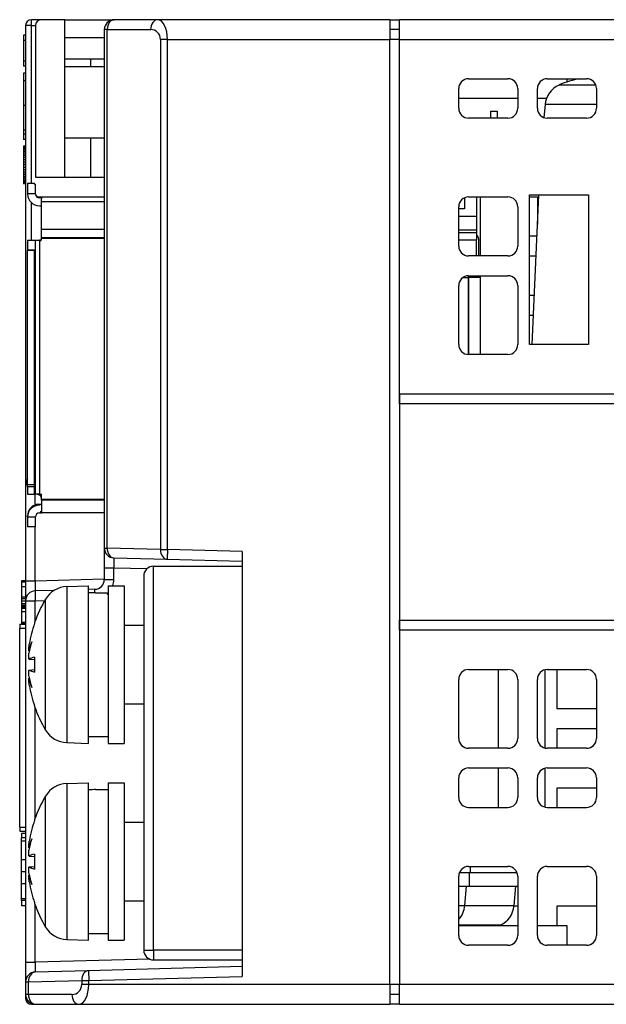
# Model space of a CAD drawing. Extents: x 14135 to 14394, y -3454 to -3177.
# Tile 2 of 25: x 14244 to 14274, y -3453 to -3403. Entities that reach past the tile are written whole.
import ezdxf

# ---------------------------------------------------------------- set-up
doc = ezdxf.new("R2010")
doc.units = 0
doc.layers.add('TEXT', color=2, linetype='CONTINUOUS')

msp = doc.modelspace()

# ---------------------------------------------------------------- linework, layer by layer
at = {"layer": 'TEXT', "color": 7}
for p, q in [((14244.51, -3403.756), (14244.51, -3403.456)), ((14245.01, -3403.456), (14244.51, -3403.456)), ((14246.21, -3403.456), (14245.01, -3403.456)), ((14246.21, -3403.456), (14248.71, -3403.456)), ((14246.21, -3404.356), (14246.21, -3403.456)), ((14250.917, -3403.456), (14248.71, -3403.456)), ((14262.71, -3403.456), (14250.917, -3403.456)), ((14262.71, -3403.456), (14262.71, -3404.456)), ((14262.71, -3403.456), (14263.21, -3403.456)), ((14331.21, -3403.456), (14263.21, -3403.456)), ((14263.21, -3404.456), (14263.21, -3403.456)), ((14244.51, -3403.756), (14244.21, -3403.756)), ((14244.21, -3403.756), (14244.21, -3427.061)), ((14244.51, -3411.756), (14244.51, -3403.756)), ((14244.51, -3403.756), (14244.71, -3403.756)), ((14244.71, -3403.756), (14244.71, -3411.456)), ((14248.21, -3403.956), (14248.21, -3430.286)), ((14248.357, -3403.956), (14248.21, -3403.956)), ((14248.357, -3430.286), (14248.357, -3403.956)), ((14248.357, -3403.956), (14250.564, -3403.956)), ((14263.21, -3403.956), (14262.71, -3403.956)), ((14244.21, -3404.244), (14244.11, -3404.244)), ((14244.11, -3404.244), (14244.11, -3404.516)), ((14246.21, -3404.356), (14248.21, -3404.356)), ((14246.21, -3405.856), (14246.21, -3404.356)), ((14251.064, -3404.456), (14251.064, -3430.357)), ((14251.417, -3404.456), (14251.064, -3404.456)), ((14251.417, -3430.357), (14251.417, -3404.456)), ((14251.417, -3404.456), (14262.71, -3404.456)), ((14262.71, -3452.456), (14262.71, -3404.456)), ((14263.21, -3404.456), (14262.71, -3404.456)), ((14263.21, -3404.456), (14331.21, -3404.456)), ((14263.21, -3422.456), (14263.21, -3404.456)), ((14244.21, -3404.516), (14244.11, -3404.516)), ((14244.11, -3404.516), (14244.11, -3405.565)), ((14248.21, -3405.456), (14246.21, -3405.456)), ((14247.503, -3405.456), (14247.503, -3405.856)), ((14244.21, -3405.565), (14244.11, -3405.565)), ((14244.11, -3405.565), (14244.11, -3405.819)), ((14244.21, -3405.819), (14244.11, -3405.819)), ((14248.21, -3405.856), (14246.21, -3405.856)), ((14246.21, -3409.456), (14246.21, -3405.856)), ((14244.21, -3406.18), (14244.11, -3406.18)), ((14244.11, -3406.18), (14244.11, -3406.567)), ((14266.71, -3406.456), (14268.71, -3406.456)), ((14270.71, -3406.456), (14272.71, -3406.456)), ((14271.71, -3406.456), (14271.71, -3406.619)), ((14244.21, -3406.567), (14244.11, -3406.567)), ((14244.11, -3406.567), (14244.11, -3407.817)), ((14266.21, -3407.956), (14266.21, -3406.956)), ((14269.21, -3406.956), (14269.21, -3407.956)), ((14270.21, -3407.956), (14270.21, -3406.956)), ((14271.313, -3406.772), (14273.175, -3406.772)), ((14271.846, -3406.581), (14271.828, -3406.581)), ((14271.861, -3406.576), (14271.858, -3406.576)), ((14273.21, -3406.956), (14273.21, -3407.956)), ((14269.21, -3407.456), (14266.21, -3407.456)), ((14270.667, -3407.456), (14270.21, -3407.456)), ((14244.11, -3407.817), (14244.11, -3409.067)), ((14244.21, -3407.817), (14244.11, -3407.817)), ((14270.597, -3407.768), (14270.539, -3408.426)), ((14273.21, -3407.768), (14270.597, -3407.768)), ((14268.71, -3408.456), (14266.71, -3408.456)), ((14267.824, -3408.106), (14268.174, -3408.106)), ((14267.824, -3408.106), (14267.824, -3408.456)), ((14268.174, -3408.106), (14268.174, -3408.456)), ((14272.71, -3408.456), (14270.71, -3408.456)), ((14244.21, -3409.067), (14244.11, -3409.067)), ((14244.11, -3409.067), (14244.11, -3409.275)), ((14244.21, -3409.275), (14244.11, -3409.275)), ((14244.11, -3409.275), (14244.11, -3409.539)), ((14246.21, -3411.456), (14246.21, -3409.456)), ((14246.21, -3409.456), (14248.21, -3409.456)), ((14247.503, -3409.456), (14247.503, -3411.456)), ((14244.21, -3409.539), (14244.11, -3409.539)), ((14244.21, -3409.88), (14244.11, -3409.88)), ((14244.11, -3409.88), (14244.11, -3409.885)), ((14244.21, -3409.885), (14244.11, -3409.885)), ((14244.11, -3409.885), (14244.11, -3409.903)), ((14244.21, -3409.903), (14244.11, -3409.903)), ((14244.11, -3409.903), (14244.11, -3409.931)), ((14244.21, -3409.931), (14244.11, -3409.931)), ((14244.11, -3409.931), (14244.11, -3409.971)), ((14244.21, -3409.971), (14244.11, -3409.971)), ((14244.11, -3409.971), (14244.11, -3410.002)), ((14244.21, -3410.002), (14244.11, -3410.002)), ((14244.11, -3410.002), (14244.11, -3410.066)), ((14244.21, -3410.066), (14244.11, -3410.066)), ((14244.11, -3410.066), (14244.11, -3410.142)), ((14244.21, -3410.142), (14244.11, -3410.142)), ((14244.11, -3410.142), (14244.11, -3410.229)), ((14244.21, -3410.229), (14244.11, -3410.229)), ((14244.11, -3410.229), (14244.11, -3410.328)), ((14244.21, -3410.328), (14244.11, -3410.328)), ((14244.11, -3410.328), (14244.11, -3410.35)), ((14244.21, -3410.35), (14244.11, -3410.35)), ((14244.11, -3410.35), (14244.11, -3410.46)), ((14244.21, -3410.46), (14244.11, -3410.46)), ((14244.11, -3410.46), (14244.11, -3410.575)), ((14244.21, -3410.575), (14244.11, -3410.575)), ((14244.11, -3410.575), (14244.11, -3410.692)), ((14244.21, -3410.692), (14244.11, -3410.692)), ((14244.11, -3410.692), (14244.11, -3410.816)), ((14244.21, -3410.816), (14244.11, -3410.816)), ((14244.11, -3410.816), (14244.11, -3410.834)), ((14244.21, -3410.834), (14244.11, -3410.834)), ((14244.11, -3410.834), (14244.11, -3410.962)), ((14244.21, -3410.962), (14244.11, -3410.962)), ((14244.11, -3410.962), (14244.11, -3411.081)), ((14244.21, -3411.081), (14244.11, -3411.081)), ((14244.11, -3411.081), (14244.11, -3411.195)), ((14244.21, -3411.195), (14244.11, -3411.195)), ((14244.11, -3411.195), (14244.11, -3411.303)), ((14244.21, -3411.303), (14244.11, -3411.303)), ((14244.11, -3411.303), (14244.11, -3411.339)), ((14244.21, -3411.339), (14244.11, -3411.339)), ((14244.11, -3411.339), (14244.11, -3411.439)), ((14244.21, -3411.439), (14244.11, -3411.439)), ((14244.11, -3411.439), (14244.11, -3411.527)), ((14244.71, -3411.456), (14248.21, -3411.456)), ((14244.21, -3411.527), (14244.11, -3411.527)), ((14244.11, -3411.527), (14244.11, -3411.603)), ((14244.21, -3411.603), (14244.11, -3411.603)), ((14244.11, -3411.603), (14244.11, -3411.666)), ((14244.21, -3411.666), (14244.11, -3411.666)), ((14244.11, -3411.666), (14244.11, -3411.676)), ((14244.21, -3411.676), (14244.11, -3411.676)), ((14244.11, -3411.676), (14244.11, -3411.723)), ((14244.21, -3411.723), (14244.11, -3411.723)), ((14244.11, -3411.723), (14244.11, -3411.759)), ((14244.21, -3411.759), (14244.11, -3411.759)), ((14244.11, -3411.759), (14244.11, -3411.78)), ((14244.21, -3411.78), (14244.11, -3411.78)), ((14244.11, -3411.78), (14244.11, -3411.79)), ((14244.21, -3411.79), (14244.11, -3411.79)), ((14244.31, -3411.756), (14244.66, -3411.756)), ((14244.31, -3411.756), (14244.31, -3411.808)), ((14244.31, -3411.808), (14244.31, -3412.306)), ((14244.66, -3411.808), (14244.66, -3411.756)), ((14244.66, -3411.806), (14244.71, -3411.806)), ((14244.71, -3412.306), (14244.71, -3411.806)), ((14244.71, -3412.306), (14244.31, -3412.306)), ((14244.81, -3412.479), (14244.81, -3412.456)), ((14244.81, -3412.456), (14245.004, -3412.456)), ((14245.004, -3412.456), (14248.21, -3412.456)), ((14245.01, -3412.458), (14245.01, -3412.549)), ((14266.51, -3412.498), (14266.51, -3413.056)), ((14266.71, -3412.456), (14268.71, -3412.456)), ((14267.11, -3412.456), (14267.11, -3413.436)), ((14267.31, -3412.456), (14267.31, -3415.456)), ((14269.81, -3419.956), (14269.81, -3412.356)), ((14269.81, -3412.356), (14272.81, -3412.356)), ((14269.81, -3412.456), (14270.21, -3412.456)), ((14269.943, -3419.956), (14270.275, -3412.356)), ((14270.21, -3412.456), (14270.21, -3413.846)), ((14272.81, -3412.356), (14272.81, -3419.956)), ((14244.51, -3414.656), (14244.51, -3412.753)), ((14245.01, -3412.506), (14244.91, -3412.506)), ((14244.91, -3412.906), (14245.01, -3412.906)), ((14245.01, -3412.686), (14245.01, -3412.549)), ((14245.01, -3414.116), (14245.01, -3412.686)), ((14245.01, -3412.686), (14248.21, -3412.686)), ((14266.21, -3414.956), (14266.21, -3412.956)), ((14269.21, -3412.956), (14269.21, -3414.956)), ((14266.51, -3413.056), (14266.21, -3413.056)), ((14266.21, -3413.436), (14267.11, -3413.436)), ((14267.11, -3413.436), (14267.11, -3414.139)), ((14245.01, -3414.536), (14245.01, -3414.116)), ((14248.21, -3414.116), (14245.01, -3414.116)), ((14267.11, -3414.139), (14266.21, -3414.139)), ((14267.11, -3414.288), (14266.21, -3414.288)), ((14267.11, -3414.139), (14267.11, -3414.288)), ((14267.11, -3414.288), (14267.11, -3414.639)), ((14270.184, -3414.456), (14269.81, -3414.456)), ((14244.31, -3414.656), (14244.31, -3415.156)), ((14244.31, -3414.656), (14244.71, -3414.656)), ((14244.71, -3415.156), (14244.71, -3414.656)), ((14244.71, -3414.656), (14244.91, -3414.656)), ((14245.01, -3414.656), (14244.91, -3414.656)), ((14244.91, -3414.656), (14244.91, -3427.556)), ((14244.91, -3414.729), (14244.91, -3427.583)), ((14248.21, -3414.536), (14245.01, -3414.536)), ((14245.01, -3414.656), (14245.01, -3414.555)), ((14245.01, -3414.555), (14248.21, -3414.555)), ((14266.21, -3414.639), (14267.11, -3414.639)), ((14267.11, -3415.456), (14267.11, -3414.639)), ((14267.21, -3414.556), (14267.21, -3415.456)), ((14244.31, -3427.056), (14244.31, -3415.156)), ((14244.71, -3415.156), (14244.31, -3415.156)), ((14244.31, -3427.156), (14244.31, -3415.156)), ((14244.31, -3415.156), (14244.66, -3415.156)), ((14244.66, -3427.156), (14244.66, -3415.156)), ((14244.71, -3427.056), (14244.71, -3415.156)), ((14268.71, -3415.456), (14266.71, -3415.456)), ((14269.81, -3415.456), (14270.14, -3415.456)), ((14266.71, -3416.456), (14268.71, -3416.456)), ((14266.71, -3420.456), (14266.71, -3416.456)), ((14267.31, -3416.456), (14267.31, -3420.456)), ((14266.21, -3419.956), (14266.21, -3416.956)), ((14266.41, -3416.556), (14266.71, -3416.556)), ((14267.31, -3416.556), (14266.71, -3416.556)), ((14266.71, -3416.556), (14266.71, -3420.456)), ((14267.31, -3416.556), (14267.31, -3420.456)), ((14269.21, -3416.956), (14269.21, -3419.956)), ((14270.053, -3417.456), (14269.81, -3417.456)), ((14269.81, -3418.456), (14270.009, -3418.456)), ((14272.81, -3419.956), (14269.81, -3419.956)), ((14268.71, -3420.456), (14266.71, -3420.456)), ((14263.21, -3422.456), (14317.01, -3422.456)), ((14263.21, -3422.956), (14263.21, -3422.456)), ((14263.21, -3422.456), (14263.21, -3422.956)), ((14316.71, -3422.956), (14263.21, -3422.956)), ((14263.21, -3422.956), (14263.21, -3433.956)), ((14244.21, -3427.061), (14244.21, -3431.961)), ((14244.31, -3427.061), (14244.21, -3427.061)), ((14244.31, -3427.056), (14244.71, -3427.056)), ((14244.31, -3427.156), (14244.31, -3427.556)), ((14244.31, -3427.156), (14244.66, -3427.156)), ((14244.66, -3427.556), (14244.66, -3427.156)), ((14244.71, -3427.556), (14244.71, -3427.056)), ((14244.31, -3427.556), (14244.66, -3427.556)), ((14244.665, -3427.556), (14244.66, -3427.556)), ((14244.71, -3427.556), (14244.665, -3427.556)), ((14244.697, -3428.095), (14244.697, -3427.556)), ((14244.91, -3427.556), (14244.71, -3427.556)), ((14244.91, -3427.556), (14245.01, -3427.556)), ((14245.01, -3427.806), (14245.01, -3427.556)), ((14245.01, -3427.856), (14245.01, -3427.756)), ((14245.01, -3427.806), (14248.21, -3427.806)), ((14245.01, -3427.856), (14245.01, -3428.35)), ((14248.21, -3427.856), (14245.01, -3427.856)), ((14244.81, -3428.115), (14244.81, -3428.065)), ((14244.91, -3428.056), (14245.004, -3428.056)), ((14244.943, -3428.106), (14244.91, -3428.106)), ((14245.01, -3428.456), (14244.943, -3428.456)), ((14245.01, -3428.35), (14245.01, -3428.506)), ((14244.31, -3428.706), (14244.31, -3428.656)), ((14244.31, -3428.706), (14244.31, -3429.206)), ((14244.31, -3428.706), (14244.71, -3428.706)), ((14244.71, -3429.206), (14244.71, -3428.706)), ((14244.91, -3428.506), (14245.01, -3428.506)), ((14248.21, -3428.506), (14245.01, -3428.506)), ((14244.71, -3429.206), (14244.31, -3429.206)), ((14244.697, -3431.961), (14244.697, -3429.206)), ((14248.21, -3430.286), (14248.21, -3431.285)), ((14248.21, -3430.286), (14248.357, -3430.286)), ((14251.064, -3430.357), (14248.357, -3430.286)), ((14251.064, -3430.357), (14251.417, -3430.357)), ((14251.417, -3430.357), (14251.404, -3430.856)), ((14255.21, -3430.456), (14251.417, -3430.357)), ((14255.21, -3430.456), (14255.21, -3452.044)), ((14248.697, -3430.786), (14251.404, -3430.856)), ((14251.404, -3430.856), (14255.21, -3430.956)), ((14248.21, -3431.285), (14248.21, -3431.882)), ((14248.21, -3431.285), (14248.697, -3431.285)), ((14248.697, -3431.882), (14248.697, -3431.285)), ((14248.697, -3431.285), (14250.381, -3431.329)), ((14250.71, -3450.706), (14250.71, -3431.206)), ((14250.71, -3431.206), (14255.21, -3431.206)), ((14244.21, -3431.951), (14244.01, -3431.951)), ((14244.01, -3431.951), (14244.01, -3431.961)), ((14244.21, -3431.961), (14244.01, -3431.961)), ((14244.01, -3431.961), (14244.01, -3431.992)), ((14244.21, -3431.992), (14244.01, -3431.992)), ((14244.01, -3431.992), (14244.01, -3432.013)), ((14244.21, -3431.961), (14244.21, -3432.961)), ((14244.697, -3431.961), (14244.21, -3431.961)), ((14248.21, -3431.869), (14244.697, -3431.961)), ((14248.21, -3431.882), (14248.697, -3431.882)), ((14250.21, -3431.706), (14250.21, -3450.706)), ((14244.21, -3432.013), (14244.01, -3432.013)), ((14244.01, -3432.013), (14244.01, -3432.249)), ((14244.21, -3432.249), (14244.01, -3432.249)), ((14244.01, -3432.249), (14244.01, -3432.788)), ((14245.664, -3432.436), (14244.697, -3432.461)), ((14246.298, -3432.245), (14247.41, -3432.206)), ((14246.298, -3432.245), (14246.298, -3440.167)), ((14247.41, -3440.206), (14247.41, -3432.206)), ((14247.723, -3432.382), (14247.41, -3432.39)), ((14248.41, -3432.206), (14248.41, -3440.206)), ((14248.41, -3432.206), (14249.21, -3432.206)), ((14249.21, -3432.206), (14249.21, -3440.206)), ((14244.21, -3432.788), (14244.01, -3432.788)), ((14244.01, -3432.788), (14244.01, -3432.873)), ((14244.21, -3432.873), (14244.01, -3432.873)), ((14244.01, -3432.873), (14244.01, -3432.992)), ((14244.21, -3432.992), (14244.01, -3432.992)), ((14244.01, -3432.992), (14244.01, -3433.114)), ((14244.21, -3432.961), (14244.21, -3451.319)), ((14244.21, -3432.961), (14244.697, -3432.961)), ((14244.697, -3432.961), (14245.186, -3432.948)), ((14244.697, -3433.997), (14244.697, -3432.961)), ((14245.226, -3439.534), (14245.226, -3432.879)), ((14247.757, -3432.556), (14248.41, -3432.556)), ((14244.21, -3433.114), (14244.01, -3433.114)), ((14244.01, -3433.114), (14244.01, -3433.208)), ((14244.21, -3433.208), (14244.01, -3433.208)), ((14244.01, -3433.208), (14244.01, -3433.22)), ((14244.21, -3433.22), (14244.01, -3433.22)), ((14244.01, -3433.22), (14244.01, -3433.262)), ((14244.21, -3433.262), (14244.01, -3433.262)), ((14244.01, -3433.262), (14244.01, -3433.307)), ((14244.21, -3433.307), (14244.01, -3433.307)), ((14244.01, -3433.307), (14244.01, -3433.355)), ((14244.21, -3433.355), (14244.01, -3433.355)), ((14244.01, -3433.355), (14244.01, -3433.526)), ((14244.21, -3433.526), (14244.01, -3433.526)), ((14244.01, -3433.526), (14244.01, -3434.066)), ((14263.21, -3433.956), (14316.71, -3433.956)), ((14263.21, -3434.456), (14263.21, -3433.956)), ((14263.21, -3433.956), (14263.21, -3434.456)), ((14243.91, -3434.156), (14243.91, -3434.356)), ((14243.91, -3434.156), (14244.21, -3434.156)), ((14243.91, -3444.456), (14243.91, -3434.356)), ((14243.91, -3434.356), (14244.21, -3434.356)), ((14244.21, -3434.066), (14244.01, -3434.066)), ((14244.01, -3434.066), (14244.01, -3434.13)), ((14244.21, -3434.13), (14244.01, -3434.13)), ((14244.01, -3434.13), (14244.01, -3434.156)), ((14244.661, -3434.128), (14244.661, -3434.135)), ((14244.67, -3434.074), (14244.67, -3434.108)), ((14249.21, -3434.206), (14250.21, -3434.206)), ((14317.01, -3434.456), (14263.21, -3434.456)), ((14263.21, -3434.456), (14263.21, -3452.456)), ((14244.374, -3435.508), (14244.396, -3435.51)), ((14244.394, -3435.93), (14244.661, -3435.953)), ((14244.4, -3435.928), (14244.661, -3435.951)), ((14244.661, -3435.83), (14244.661, -3436.582)), ((14244.67, -3435.824), (14244.67, -3436.588)), ((14244.394, -3436.482), (14244.661, -3436.459)), ((14244.4, -3436.484), (14244.661, -3436.461)), ((14266.71, -3436.456), (14268.71, -3436.456)), ((14268.21, -3436.456), (14268.21, -3440.456)), ((14270.61, -3440.446), (14270.61, -3436.466)), ((14270.71, -3436.456), (14272.71, -3436.456)), ((14271.21, -3438.456), (14271.21, -3436.456)), ((14244.374, -3436.904), (14244.396, -3436.902)), ((14266.21, -3439.956), (14266.21, -3436.956)), ((14269.21, -3436.956), (14269.21, -3439.956)), ((14270.21, -3439.956), (14270.21, -3436.956)), ((14273.21, -3436.956), (14273.21, -3439.956)), ((14244.661, -3438.277), (14244.661, -3438.284)), ((14244.67, -3438.304), (14244.67, -3438.339)), ((14244.697, -3443.997), (14244.697, -3438.415)), ((14249.21, -3438.206), (14250.21, -3438.206)), ((14273.21, -3438.456), (14271.21, -3438.456)), ((14271.21, -3440.456), (14271.21, -3439.456)), ((14271.21, -3439.456), (14273.21, -3439.456)), ((14247.41, -3439.856), (14248.41, -3439.856)), ((14246.298, -3440.167), (14247.41, -3440.206)), ((14248.41, -3440.206), (14249.21, -3440.206)), ((14268.71, -3440.456), (14266.71, -3440.456)), ((14272.71, -3440.456), (14270.71, -3440.456)), ((14266.71, -3441.456), (14268.71, -3441.456)), ((14268.21, -3441.456), (14268.21, -3443.456)), ((14270.61, -3443.446), (14270.61, -3441.466)), ((14270.71, -3441.456), (14272.71, -3441.456)), ((14266.21, -3442.956), (14266.21, -3441.956)), ((14269.21, -3441.956), (14269.21, -3442.956)), ((14270.21, -3442.956), (14270.21, -3441.956)), ((14273.21, -3441.956), (14273.21, -3442.956)), ((14246.298, -3442.245), (14247.41, -3442.206)), ((14246.298, -3442.245), (14246.298, -3450.167)), ((14247.41, -3450.206), (14247.41, -3442.206)), ((14248.41, -3442.206), (14248.41, -3450.206)), ((14248.41, -3442.206), (14249.21, -3442.206)), ((14249.21, -3442.206), (14249.21, -3450.206)), ((14271.21, -3443.456), (14271.21, -3442.456)), ((14271.21, -3442.456), (14273.21, -3442.456)), ((14245.226, -3449.534), (14245.226, -3442.879)), ((14247.757, -3442.556), (14248.41, -3442.556)), ((14266.71, -3443.456), (14268.71, -3443.456)), ((14270.71, -3443.456), (14272.71, -3443.456)), ((14243.91, -3444.456), (14243.91, -3444.656)), ((14243.91, -3444.456), (14244.21, -3444.456)), ((14244.661, -3444.128), (14244.661, -3444.135)), ((14244.67, -3444.074), (14244.67, -3444.108)), ((14249.21, -3444.206), (14250.21, -3444.206)), ((14243.91, -3444.656), (14244.21, -3444.656)), ((14244.21, -3444.783), (14244.01, -3444.783)), ((14244.01, -3444.783), (14244.01, -3444.998)), ((14244.01, -3445.004), (14244.01, -3444.998)), ((14244.21, -3444.998), (14244.01, -3444.998)), ((14244.21, -3445.004), (14244.01, -3445.004)), ((14244.01, -3445.17), (14244.01, -3445.004)), ((14244.21, -3445.17), (14244.01, -3445.17)), ((14244.01, -3446.12), (14244.01, -3445.17)), ((14244.374, -3445.508), (14244.396, -3445.51)), ((14244.394, -3445.93), (14244.661, -3445.953)), ((14244.4, -3445.928), (14244.661, -3445.951)), ((14244.661, -3445.83), (14244.661, -3446.582)), ((14244.67, -3445.824), (14244.67, -3446.588)), ((14244.21, -3446.12), (14244.01, -3446.12)), ((14244.01, -3446.726), (14244.01, -3446.12)), ((14244.394, -3446.482), (14244.661, -3446.459)), ((14244.4, -3446.484), (14244.661, -3446.461)), ((14266.71, -3446.456), (14268.71, -3446.456)), ((14266.81, -3446.756), (14266.81, -3446.456)), ((14270.71, -3446.456), (14272.71, -3446.456)), ((14244.21, -3446.726), (14244.01, -3446.726)), ((14244.01, -3447.336), (14244.01, -3446.726)), ((14244.374, -3446.904), (14244.396, -3446.902)), ((14266.21, -3449.956), (14266.21, -3446.956)), ((14266.252, -3446.756), (14266.81, -3446.756)), ((14266.76, -3447.456), (14266.76, -3446.756)), ((14266.81, -3446.756), (14269.168, -3446.756)), ((14269.21, -3446.956), (14269.21, -3449.956)), ((14270.21, -3449.956), (14270.21, -3446.956)), ((14273.21, -3446.956), (14273.21, -3449.956)), ((14244.21, -3447.336), (14244.01, -3447.336)), ((14244.01, -3448.103), (14244.01, -3447.336)), ((14266.21, -3447.456), (14266.76, -3447.456)), ((14266.524, -3448.444), (14266.61, -3447.456)), ((14266.76, -3447.456), (14269.21, -3447.456)), ((14269.024, -3448.444), (14269.11, -3447.456)), ((14244.21, -3448.103), (14244.01, -3448.103)), ((14244.01, -3448.183), (14244.01, -3448.103)), ((14244.01, -3448.183), (14244.01, -3448.456)), ((14244.21, -3448.183), (14244.01, -3448.183)), ((14244.21, -3448.456), (14244.01, -3448.456)), ((14244.661, -3448.277), (14244.661, -3448.284)), ((14244.67, -3448.304), (14244.67, -3448.339)), ((14244.697, -3451.319), (14244.697, -3448.415)), ((14249.21, -3448.206), (14250.21, -3448.206)), ((14266.21, -3448.444), (14266.524, -3448.444)), ((14266.524, -3448.444), (14269.024, -3448.444)), ((14269.023, -3448.456), (14269.21, -3448.456)), ((14271.21, -3449.456), (14271.21, -3448.456)), ((14271.21, -3448.456), (14273.21, -3448.456)), ((14268.308, -3449.44), (14266.21, -3449.44)), ((14266.21, -3449.456), (14269.21, -3449.456)), ((14270.21, -3449.456), (14271.71, -3449.456)), ((14271.71, -3449.456), (14271.71, -3450.456)), ((14247.41, -3449.856), (14248.41, -3449.856)), ((14246.298, -3450.167), (14247.41, -3450.206)), ((14248.41, -3450.206), (14249.21, -3450.206)), ((14268.71, -3450.456), (14266.71, -3450.456)), ((14272.71, -3450.456), (14270.71, -3450.456)), ((14250.21, -3450.706), (14250.71, -3450.706)), ((14255.21, -3450.706), (14250.71, -3450.706)), ((14250.71, -3450.706), (14250.71, -3451.206)), ((14244.21, -3451.319), (14244.21, -3452.319)), ((14244.21, -3451.319), (14244.697, -3451.319)), ((14250.515, -3451.167), (14244.697, -3451.319)), ((14250.71, -3451.206), (14255.21, -3451.206)), ((14247.404, -3451.748), (14244.697, -3451.819)), ((14255.21, -3451.543), (14247.404, -3451.748)), ((14247.404, -3451.748), (14247.417, -3452.248)), ((14244.21, -3452.319), (14244.21, -3452.956)), ((14244.21, -3452.319), (14244.357, -3452.319)), ((14244.357, -3452.319), (14247.064, -3452.248)), ((14244.357, -3452.956), (14244.357, -3452.319)), ((14247.064, -3452.248), (14247.417, -3452.248)), ((14247.064, -3452.248), (14247.064, -3452.456)), ((14247.417, -3452.456), (14247.064, -3452.456)), ((14247.417, -3452.248), (14255.21, -3452.044)), ((14247.417, -3452.456), (14247.417, -3452.248)), ((14262.71, -3452.456), (14247.417, -3452.456)), ((14263.21, -3452.456), (14262.71, -3452.456)), ((14262.71, -3452.456), (14262.71, -3453.456)), ((14263.21, -3453.456), (14263.21, -3452.456)), ((14306.21, -3452.456), (14263.21, -3452.456)), ((14244.21, -3452.956), (14244.21, -3453.156)), ((14244.357, -3452.956), (14244.21, -3452.956)), ((14246.564, -3452.956), (14244.357, -3452.956)), ((14263.21, -3452.956), (14262.71, -3452.956)), ((14244.21, -3453.156), (14244.252, -3453.156)), ((14244.51, -3453.456), (14244.51, -3453.414)), ((14244.51, -3453.456), (14244.71, -3453.456)), ((14244.71, -3453.456), (14246.917, -3453.456)), ((14246.917, -3453.456), (14262.71, -3453.456)), ((14263.21, -3453.456), (14262.71, -3453.456)), ((14263.21, -3453.456), (14306.137, -3453.456))]:
    msp.add_line(p, q, dxfattribs=at)
at = {"layer": 'TEXT', "color": 7, "flags": 128}
for points in [[(14245.004, -3412.456), (14245.005, -3412.456), (14245.005, -3412.456), (14245.006, -3412.456), (14245.006, -3412.456), (14245.007, -3412.456), (14245.007, -3412.456), (14245.007, -3412.456), (14245.008, -3412.456), (14245.008, -3412.456), (14245.008, -3412.456), (14245.009, -3412.457), (14245.009, -3412.457), (14245.009, -3412.457), (14245.009, -3412.457), (14245.009, -3412.457), (14245.01, -3412.457), (14245.01, -3412.457), (14245.01, -3412.457), (14245.01, -3412.457), (14245.01, -3412.457), (14245.01, -3412.458), (14245.01, -3412.458), (14245.01, -3412.458), (14245.01, -3412.458)], [(14245.01, -3414.555), (14245.01, -3414.564), (14245.01, -3414.573), (14245.009, -3414.582), (14245.007, -3414.591), (14245.006, -3414.599), (14245.003, -3414.608), (14245.001, -3414.616), (14244.998, -3414.625), (14244.995, -3414.633), (14244.991, -3414.641), (14244.987, -3414.649), (14244.983, -3414.657), (14244.979, -3414.664), (14244.974, -3414.671), (14244.968, -3414.678), (14244.963, -3414.685), (14244.957, -3414.692), (14244.951, -3414.698), (14244.945, -3414.704), (14244.938, -3414.71), (14244.932, -3414.715), (14244.925, -3414.72), (14244.918, -3414.725), (14244.91, -3414.729)], [(14244.81, -3427.556), (14244.814, -3427.556), (14244.819, -3427.556), (14244.823, -3427.557), (14244.827, -3427.557), (14244.831, -3427.557), (14244.835, -3427.558), (14244.84, -3427.558), (14244.844, -3427.559), (14244.848, -3427.56), (14244.852, -3427.561), (14244.857, -3427.562), (14244.861, -3427.563), (14244.865, -3427.564), (14244.869, -3427.565), (14244.874, -3427.566), (14244.878, -3427.568), (14244.882, -3427.569), (14244.886, -3427.571), (14244.89, -3427.573), (14244.894, -3427.575), (14244.898, -3427.577), (14244.902, -3427.579), (14244.906, -3427.581), (14244.91, -3427.583)], [(14244.81, -3428.065), (14244.815, -3428.064), (14244.819, -3428.063), (14244.823, -3428.062), (14244.828, -3428.062), (14244.832, -3428.061), (14244.836, -3428.061), (14244.841, -3428.06), (14244.845, -3428.06), (14244.849, -3428.059), (14244.853, -3428.059), (14244.858, -3428.058), (14244.862, -3428.058), (14244.866, -3428.058), (14244.87, -3428.057), (14244.874, -3428.057), (14244.879, -3428.057), (14244.883, -3428.057), (14244.887, -3428.057), (14244.891, -3428.056), (14244.895, -3428.056), (14244.899, -3428.056), (14244.903, -3428.056), (14244.906, -3428.056), (14244.91, -3428.056)], [(14245.004, -3428.056), (14245.004, -3428.056), (14245.005, -3428.056), (14245.005, -3428.056), (14245.006, -3428.056), (14245.006, -3428.056), (14245.007, -3428.056), (14245.007, -3428.056), (14245.007, -3428.056), (14245.008, -3428.056), (14245.008, -3428.056), (14245.008, -3428.055), (14245.009, -3428.055), (14245.009, -3428.055), (14245.009, -3428.055), (14245.009, -3428.055), (14245.01, -3428.055), (14245.01, -3428.055), (14245.01, -3428.054), (14245.01, -3428.054), (14245.01, -3428.054), (14245.01, -3428.054), (14245.01, -3428.053), (14245.01, -3428.053), (14245.01, -3428.053)], [(14244.374, -3435.508), (14244.373, -3435.507), (14244.371, -3435.505), (14244.37, -3435.502), (14244.369, -3435.497), (14244.368, -3435.49), (14244.367, -3435.482), (14244.367, -3435.472), (14244.367, -3435.461), (14244.367, -3435.449), (14244.368, -3435.436), (14244.368, -3435.422), (14244.369, -3435.407), (14244.371, -3435.391), (14244.372, -3435.373), (14244.374, -3435.355), (14244.376, -3435.335), (14244.378, -3435.315), (14244.381, -3435.295), (14244.384, -3435.274), (14244.387, -3435.252), (14244.39, -3435.231), (14244.393, -3435.211), (14244.396, -3435.19), (14244.4, -3435.169)], [(14244.4, -3435.928), (14244.396, -3435.93), (14244.393, -3435.93), (14244.39, -3435.928), (14244.387, -3435.925), (14244.384, -3435.921), (14244.381, -3435.915), (14244.378, -3435.907), (14244.376, -3435.898), (14244.374, -3435.888), (14244.372, -3435.877), (14244.371, -3435.864), (14244.369, -3435.851), (14244.368, -3435.836), (14244.368, -3435.82), (14244.367, -3435.803), (14244.367, -3435.784), (14244.367, -3435.765), (14244.367, -3435.745), (14244.368, -3435.725), (14244.369, -3435.704), (14244.37, -3435.683), (14244.371, -3435.663), (14244.373, -3435.642), (14244.374, -3435.621)], [(14244.661, -3435.83), (14244.661, -3435.83), (14244.661, -3435.829), (14244.661, -3435.829), (14244.661, -3435.829), (14244.661, -3435.829), (14244.661, -3435.828), (14244.662, -3435.828), (14244.662, -3435.828), (14244.662, -3435.828), (14244.662, -3435.827), (14244.663, -3435.827), (14244.663, -3435.827), (14244.664, -3435.827), (14244.664, -3435.826), (14244.665, -3435.826), (14244.665, -3435.826), (14244.666, -3435.826), (14244.666, -3435.825), (14244.667, -3435.825), (14244.667, -3435.825), (14244.668, -3435.825), (14244.669, -3435.825), (14244.669, -3435.824), (14244.67, -3435.824)], [(14244.374, -3436.792), (14244.373, -3436.771), (14244.371, -3436.75), (14244.37, -3436.728), (14244.369, -3436.707), (14244.368, -3436.686), (14244.367, -3436.666), (14244.367, -3436.646), (14244.367, -3436.627), (14244.367, -3436.609), (14244.368, -3436.592), (14244.368, -3436.576), (14244.369, -3436.562), (14244.371, -3436.548), (14244.372, -3436.535), (14244.374, -3436.524), (14244.376, -3436.513), (14244.378, -3436.504), (14244.381, -3436.497), (14244.384, -3436.491), (14244.387, -3436.487), (14244.39, -3436.484), (14244.393, -3436.483), (14244.396, -3436.483), (14244.4, -3436.484)], [(14244.4, -3437.243), (14244.396, -3437.223), (14244.393, -3437.202), (14244.39, -3437.18), (14244.387, -3437.159), (14244.384, -3437.137), (14244.381, -3437.116), (14244.378, -3437.096), (14244.376, -3437.076), (14244.374, -3437.057), (14244.372, -3437.039), (14244.371, -3437.022), (14244.369, -3437.006), (14244.368, -3436.99), (14244.368, -3436.976), (14244.367, -3436.962), (14244.367, -3436.95), (14244.367, -3436.939), (14244.367, -3436.93), (14244.368, -3436.922), (14244.369, -3436.915), (14244.37, -3436.91), (14244.371, -3436.907), (14244.373, -3436.905), (14244.374, -3436.904)], [(14244.67, -3436.588), (14244.669, -3436.588), (14244.669, -3436.588), (14244.668, -3436.587), (14244.667, -3436.587), (14244.667, -3436.587), (14244.666, -3436.587), (14244.666, -3436.587), (14244.665, -3436.586), (14244.665, -3436.586), (14244.664, -3436.586), (14244.664, -3436.586), (14244.663, -3436.585), (14244.663, -3436.585), (14244.662, -3436.585), (14244.662, -3436.585), (14244.662, -3436.584), (14244.662, -3436.584), (14244.661, -3436.584), (14244.661, -3436.584), (14244.661, -3436.583), (14244.661, -3436.583), (14244.661, -3436.583), (14244.661, -3436.583), (14244.661, -3436.582)], [(14244.374, -3445.508), (14244.373, -3445.507), (14244.371, -3445.505), (14244.37, -3445.502), (14244.369, -3445.497), (14244.368, -3445.49), (14244.367, -3445.482), (14244.367, -3445.472), (14244.367, -3445.461), (14244.367, -3445.449), (14244.368, -3445.436), (14244.368, -3445.422), (14244.369, -3445.407), (14244.371, -3445.391), (14244.372, -3445.373), (14244.374, -3445.355), (14244.376, -3445.335), (14244.378, -3445.315), (14244.381, -3445.295), (14244.384, -3445.274), (14244.387, -3445.252), (14244.39, -3445.231), (14244.393, -3445.211), (14244.396, -3445.19), (14244.4, -3445.169)], [(14244.4, -3445.928), (14244.396, -3445.93), (14244.393, -3445.93), (14244.39, -3445.928), (14244.387, -3445.925), (14244.384, -3445.921), (14244.381, -3445.915), (14244.378, -3445.907), (14244.376, -3445.898), (14244.374, -3445.888), (14244.372, -3445.877), (14244.371, -3445.864), (14244.369, -3445.851), (14244.368, -3445.836), (14244.368, -3445.82), (14244.367, -3445.803), (14244.367, -3445.784), (14244.367, -3445.765), (14244.367, -3445.745), (14244.368, -3445.725), (14244.369, -3445.704), (14244.37, -3445.683), (14244.371, -3445.663), (14244.373, -3445.642), (14244.374, -3445.621)], [(14244.661, -3445.83), (14244.661, -3445.83), (14244.661, -3445.829), (14244.661, -3445.829), (14244.661, -3445.829), (14244.661, -3445.829), (14244.661, -3445.828), (14244.662, -3445.828), (14244.662, -3445.828), (14244.662, -3445.828), (14244.662, -3445.827), (14244.663, -3445.827), (14244.663, -3445.827), (14244.664, -3445.827), (14244.664, -3445.826), (14244.665, -3445.826), (14244.665, -3445.826), (14244.666, -3445.826), (14244.666, -3445.825), (14244.667, -3445.825), (14244.667, -3445.825), (14244.668, -3445.825), (14244.669, -3445.825), (14244.669, -3445.824), (14244.67, -3445.824)], [(14244.374, -3446.792), (14244.373, -3446.771), (14244.371, -3446.75), (14244.37, -3446.728), (14244.369, -3446.707), (14244.368, -3446.686), (14244.367, -3446.666), (14244.367, -3446.646), (14244.367, -3446.627), (14244.367, -3446.609), (14244.368, -3446.592), (14244.368, -3446.576), (14244.369, -3446.562), (14244.371, -3446.548), (14244.372, -3446.535), (14244.374, -3446.524), (14244.376, -3446.513), (14244.378, -3446.504), (14244.381, -3446.497), (14244.384, -3446.491), (14244.387, -3446.487), (14244.39, -3446.484), (14244.393, -3446.483), (14244.396, -3446.483), (14244.4, -3446.484)], [(14244.4, -3447.243), (14244.396, -3447.223), (14244.393, -3447.202), (14244.39, -3447.18), (14244.387, -3447.159), (14244.384, -3447.137), (14244.381, -3447.116), (14244.378, -3447.096), (14244.376, -3447.076), (14244.374, -3447.057), (14244.372, -3447.039), (14244.371, -3447.022), (14244.369, -3447.006), (14244.368, -3446.99), (14244.368, -3446.976), (14244.367, -3446.962), (14244.367, -3446.95), (14244.367, -3446.939), (14244.367, -3446.93), (14244.368, -3446.922), (14244.369, -3446.915), (14244.37, -3446.91), (14244.371, -3446.907), (14244.373, -3446.905), (14244.374, -3446.904)], [(14244.67, -3446.588), (14244.669, -3446.588), (14244.669, -3446.588), (14244.668, -3446.587), (14244.667, -3446.587), (14244.667, -3446.587), (14244.666, -3446.587), (14244.666, -3446.587), (14244.665, -3446.586), (14244.665, -3446.586), (14244.664, -3446.586), (14244.664, -3446.586), (14244.663, -3446.585), (14244.663, -3446.585), (14244.662, -3446.585), (14244.662, -3446.585), (14244.662, -3446.584), (14244.662, -3446.584), (14244.661, -3446.584), (14244.661, -3446.584), (14244.661, -3446.583), (14244.661, -3446.583), (14244.661, -3446.583), (14244.661, -3446.583), (14244.661, -3446.582)]]:
    msp.add_lwpolyline(points, dxfattribs=at)
at = {"layer": 'TEXT', "color": 7}
for centre, radius, start, end in [((14244.51, -3403.756), 0.3, 90, 180), ((14245.01, -3403.756), 0.3, 90, 180), ((14248.71, -3403.956), 0.5, 90, 180), ((14250.564, -3404.456), 0.5, 0, 90), ((14266.71, -3406.956), 0.5, 90, 180), ((14268.71, -3406.956), 0.5, 0, 90), ((14270.71, -3406.956), 0.5, 90, 180), ((14272.71, -3406.956), 0.5, 0, 90), ((14271.792, -3407.873), 1.2, 113.5471, 175), ((14273.31, -3411.356), 5, 107.2487, 113.5471), ((14271.858, -3406.677), 0.101, 90, 107.2487), ((14266.71, -3407.956), 0.5, 180, 270), ((14268.71, -3407.956), 0.5, 270, 0), ((14270.71, -3407.956), 0.5, 180, 270), ((14272.71, -3407.956), 0.5, 270, 0), ((14244.91, -3412.306), 0.6, 180, 270), ((14244.91, -3412.306), 0.2, 180, 270), ((14244.91, -3412.206), 0.25, 220.5416, 270), ((14266.71, -3412.956), 0.5, 90, 180), ((14268.71, -3412.956), 0.5, 0, 90), ((14267.01, -3414.556), 0.2, 0, 60), ((14266.71, -3414.956), 0.5, 180, 270), ((14268.71, -3414.956), 0.5, 270, 0), ((14266.71, -3416.956), 0.5, 90, 180), ((14268.71, -3416.956), 0.5, 0, 90), ((14266.71, -3419.956), 0.5, 180, 270), ((14268.71, -3419.956), 0.5, 270, 0), ((14244.71, -3427.061), 0.5, 143.1301, 180), ((14244.81, -3427.756), 0.2, 0, 60), ((14244.91, -3428.656), 0.6, 99.5941, 180), ((14244.91, -3428.706), 0.6, 90, 180), ((14244.91, -3428.706), 0.2, 90, 180), ((14248.71, -3430.286), 0.5, 180, 268.5), ((14250.71, -3431.706), 0.5, 90, 180), ((14247.71, -3431.882), 0.5, 271.5, 0), ((14247.697, -3431.882), 1, 341.0959, 0), ((14244.71, -3432.961), 0.5, 91.5, 180), ((14246.343, -3433.544), 1.3, 92, 149.2087), ((14250.81, -3436.206), 6.5, 149.2087, 160.8488), ((14247.697, -3431.882), 1, 311.3064, 315.4868), ((14244.827, -3434.128), 0.166, 160.8488, 180), ((14266.71, -3436.956), 0.5, 90, 180), ((14268.71, -3436.956), 0.5, 0, 90), ((14270.71, -3436.956), 0.5, 90, 180), ((14272.71, -3436.956), 0.5, 0, 90), ((14244.827, -3438.284), 0.166, 180, 199.1512), ((14250.81, -3436.206), 6.5, 199.1512, 210.7913), ((14246.343, -3438.868), 1.3, 210.7913, 268), ((14266.71, -3439.956), 0.5, 180, 270), ((14268.71, -3439.956), 0.5, 270, 0), ((14270.71, -3439.956), 0.5, 180, 270), ((14272.71, -3439.956), 0.5, 270, 0), ((14266.71, -3441.956), 0.5, 90, 180), ((14268.71, -3441.956), 0.5, 0, 90), ((14270.71, -3441.956), 0.5, 90, 180), ((14272.71, -3441.956), 0.5, 0, 90), ((14246.343, -3443.544), 1.3, 92, 149.2087), ((14250.81, -3446.206), 6.5, 149.2087, 160.8488), ((14266.71, -3442.956), 0.5, 180, 270), ((14268.71, -3442.956), 0.5, 270, 0), ((14270.71, -3442.956), 0.5, 180, 270), ((14272.71, -3442.956), 0.5, 270, 0), ((14244.827, -3444.128), 0.166, 160.8488, 180), ((14266.71, -3446.956), 0.5, 90, 180), ((14268.71, -3446.956), 0.5, 0, 90), ((14270.71, -3446.956), 0.5, 90, 180), ((14272.71, -3446.956), 0.5, 0, 90), ((14244.827, -3448.284), 0.166, 180, 199.1512), ((14250.81, -3446.206), 6.5, 199.1512, 210.7913), ((14265.328, -3448.34), 1.2, 317.2993, 355), ((14267.828, -3448.34), 1.2, 293.5471, 355), ((14266.31, -3444.856), 5, 293.0739, 293.5471), ((14246.343, -3448.868), 1.3, 210.7913, 268), ((14266.71, -3449.956), 0.5, 180, 270), ((14268.71, -3449.956), 0.5, 270, 0), ((14270.71, -3449.956), 0.5, 180, 270), ((14272.71, -3449.956), 0.5, 270, 0), ((14250.71, -3450.706), 0.5, 180, 270), ((14244.71, -3452.319), 0.5, 91.5, 180), ((14246.564, -3452.456), 0.5, 270, 0), ((14244.71, -3452.956), 0.5, 180, 270), ((14244.51, -3453.156), 0.3, 180, 270)]:
    msp.add_arc(centre, radius, start, end, dxfattribs=at)
for centre, major_axis, ratio, start_param, end_param in [((14248.71, -3403.956), (0, 0.5), 0.707107, 0, 1.570796), ((14250.917, -3403.956), (0, 0.5), 0.707107, 0, 1.570796), ((14250.917, -3404.456), (0, 1), 0.5, 4.712389, 6.283185), ((14273.312, -3411.341), (4.977, -0.449), 0.996164, 1.854809, 1.958139), ((14248.71, -3430.286), (-0.013, -0.5), 0.706986, 4.7309, 6.283185), ((14251.417, -3430.357), (-0.013, -0.5), 0.706986, 4.7309, 6.283185), ((14248.71, -3431.286), (-0.013, 0.501), 0.026096, 6.281818, 7.851929), ((14244.71, -3431.961), (0.013, 0.501), 0.026096, 1.572849, 3.14296), ((14244.71, -3432.961), (-0.013, 0.5), 0.026168, 0, 1.570111), ((14247.736, -3432.882), (-0.013, 0.5), 0.026168, 0, 0.860643), ((14247.757, -3436.206), (-6.322, 0), 0.57735, 4.712389, 4.767211), ((14250.775, -3436.158), (5.235, 3.831), 0.989048, 2.180837, 2.35053), ((14250.641, -3436.932), (-6.259, 1.458), 0.643637, 6.174452, 6.291603), ((14250.641, -3435.579), (-6.205, -1.674), 0.745371, 5.827165, 5.944316), ((14243.757, -3435.299), (-1.41, 0.19), 0.098287, 2.037054, 2.054119), ((14250.775, -3436.609), (-6.462, 0.569), 0.119113, 5.959376, 6.129069), ((14250.775, -3435.803), (-6.462, -0.569), 0.119113, 0.154116, 0.323809), ((14250.641, -3436.833), (-6.205, 1.674), 0.745371, 0.338869, 0.456021), ((14243.757, -3437.114), (1.41, 0.19), 0.098287, 1.087474, 1.104539), ((14250.641, -3435.48), (-6.259, -1.458), 0.643637, 6.274767, 6.391919), ((14250.775, -3436.255), (-5.235, 3.831), 0.989048, 0.791063, 0.960756), ((14247.757, -3446.206), (-6.322, 0), 0.57735, 4.712389, 4.767211), ((14250.775, -3446.158), (5.235, 3.831), 0.989048, 2.180837, 2.35053), ((14250.641, -3446.932), (-6.259, 1.458), 0.643637, 6.174452, 6.291603), ((14250.641, -3445.579), (-6.205, -1.674), 0.745371, 5.827165, 5.944316), ((14243.757, -3445.299), (-1.41, 0.19), 0.098287, 2.037054, 2.054119), ((14250.775, -3446.609), (-6.462, 0.569), 0.119113, 5.959376, 6.129069), ((14250.775, -3445.803), (-6.462, -0.569), 0.119113, 0.154116, 0.323809), ((14250.641, -3446.833), (-6.205, 1.674), 0.745371, 0.338869, 0.456021), ((14243.757, -3447.114), (1.41, 0.19), 0.098287, 1.087474, 1.104539), ((14250.641, -3445.48), (-6.259, -1.458), 0.643637, 6.274767, 6.391919), ((14250.775, -3446.255), (-5.235, 3.831), 0.989048, 0.791063, 0.960756), ((14244.71, -3451.318), (0.013, 0.501), 0.026096, 1.572849, 3.14296), ((14244.71, -3452.319), (-0.013, 0.5), 0.706986, 0, 1.552285), ((14247.417, -3452.248), (-0.013, 0.5), 0.706986, 0, 1.552285), ((14246.917, -3452.456), (0, 1), 0.5, 3.141593, 4.712389), ((14244.71, -3452.956), (0, -0.5), 0.707107, 4.712389, 6.283185), ((14246.917, -3452.956), (0, -0.5), 0.707107, 4.712389, 6.283185)]:
    msp.add_ellipse(centre, major_axis=major_axis, ratio=ratio, start_param=start_param, end_param=end_param, dxfattribs=at)

doc.saveas('drawing.dxf')
